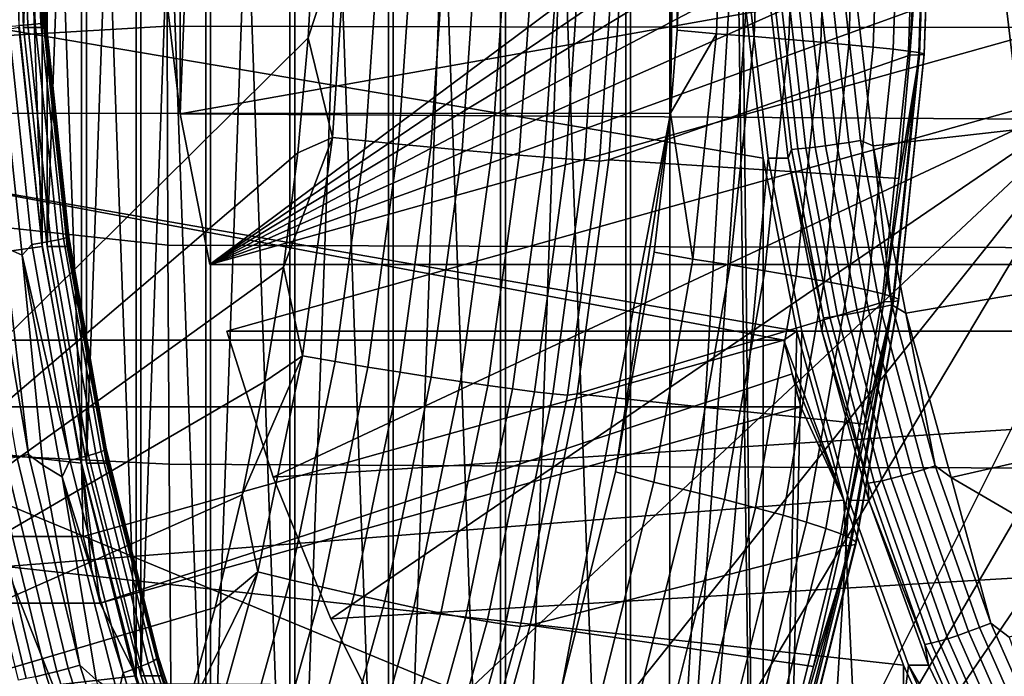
# Model space of a CAD drawing. Header units: metres. Extents: x -25 to 132, y -25 to 25.
# Tile 228 of 256: x 109.68 to 112.54, y -2.52 to -0.62. Entities that reach past the tile are written whole.
import ezdxf

# ---------------------------------------------------------------- set-up
doc = ezdxf.new("R2010")
doc.units = ezdxf.units.M
doc.layers.add('solid_12_061_071_XXX', color=7, linetype='CONTINUOUS')

msp = doc.modelspace()

# ---------------------------------------------------------------- linework, layer by layer
at = {"layer": 'solid_12_061_071_XXX'}
for points in [[(111.776085, 0, 75.59687), (111.456055, -5.330844, 75.499031), (111.456055, 5.330844, 75.499031), (111.854912, 5.815495, 75.620972)], [(111.078896, 4.816365, 75.43396), (111.442009, -5.330844, 75.544975), (111.442009, 5.330844, 75.544975)], [(111.092949, -4.816365, 75.388016), (111.092949, 4.816365, 75.388016), (111.456055, 5.330844, 75.499031)], [(111.456055, -5.330844, 75.499031), (111.092949, -4.816365, 75.388016), (111.456055, 5.330844, 75.499031)], [(111.762039, 0, 75.642815), (111.442009, 5.330844, 75.544975), (111.442009, -5.330844, 75.544975), (111.840858, -5.815495, 75.666916)], [(110.753601, 4.275, 75.334503), (111.078896, -4.816365, 75.43396), (111.078896, 4.816365, 75.43396)], [(110.767647, -4.275, 75.288559), (110.767647, 4.275, 75.288559), (111.092949, 4.816365, 75.388016)], [(111.092949, -4.816365, 75.388016), (110.767647, -4.275, 75.288559), (111.092949, 4.816365, 75.388016)], [(111.078896, 4.816365, 75.43396), (111.078896, -4.816365, 75.43396), (111.442009, -5.330844, 75.544975)], [(110.467896, 3.709728, 75.247162), (110.753601, -4.275, 75.334503), (110.753601, 4.275, 75.334503)], [(110.481949, -3.709728, 75.20121), (110.481949, 3.709728, 75.20121), (110.767647, 4.275, 75.288559)], [(110.767647, -4.275, 75.288559), (110.481949, -3.709728, 75.20121), (110.767647, 4.275, 75.288559)], [(110.753601, 4.275, 75.334503), (110.753601, -4.275, 75.334503), (111.078896, -4.816365, 75.43396)], [(110.223373, 3.123656, 75.172401), (110.467896, -3.709728, 75.247162), (110.467896, 3.709728, 75.247162)], [(110.237419, -3.123656, 75.126457), (110.237419, 3.123656, 75.126457), (110.481949, 3.709728, 75.20121)], [(110.481949, -3.709728, 75.20121), (110.237419, -3.123656, 75.126457), (110.481949, 3.709728, 75.20121)], [(110.467896, 3.709728, 75.247162), (110.467896, -3.709728, 75.247162), (110.753601, -4.275, 75.334503)], [(110.021416, 2.520133, 75.110657), (110.223373, -3.123656, 75.172401), (110.223373, 3.123656, 75.172401)], [(110.035461, -2.520133, 75.064713), (110.035461, 2.520133, 75.064713), (110.237419, 3.123656, 75.126457)], [(110.237419, -3.123656, 75.126457), (110.035461, -2.520133, 75.064713), (110.237419, 3.123656, 75.126457)], [(110.223373, 3.123656, 75.172401), (110.223373, -3.123656, 75.172401), (110.467896, -3.709728, 75.247162)], [(109.863174, 1.902578, 75.062279), (110.021416, -2.520133, 75.110657), (110.021416, 2.520133, 75.110657)], [(109.87722, -1.902578, 75.016335), (109.87722, 1.902578, 75.016335), (110.035461, 2.520133, 75.064713)], [(110.035461, -2.520133, 75.064713), (109.87722, -1.902578, 75.016335), (110.035461, 2.520133, 75.064713)], [(110.021416, 2.520133, 75.110657), (110.021416, -2.520133, 75.110657), (110.223373, -3.123656, 75.172401)], [(109.749496, 1.274321, 75.027519), (109.863174, -1.902578, 75.062279), (109.863174, 1.902578, 75.062279)], [(109.763542, -1.274321, 74.981575), (109.763542, 1.274321, 74.981575), (109.87722, 1.902578, 75.016335)], [(109.87722, -1.902578, 75.016335), (109.763542, -1.274321, 74.981575), (109.87722, 1.902578, 75.016335)], [(109.863174, 1.902578, 75.062279), (109.863174, -1.902578, 75.062279), (110.021416, -2.520133, 75.110657)], [(112.822487, 0.601739, 84.890625), (110.235199, -1.326677, 84.099609), (110.149117, -0.889367, 84.073296), (110.235199, 1.326677, 84.099609)], [(110.235199, 1.326677, 84.099609), (110.149117, -0.889367, 84.073296), (110.149117, 0.889367, 84.073296)], [(109.68103, 0.638918, 75.006592), (109.749496, -1.274321, 75.027519), (109.749496, 1.274321, 75.027519)], [(109.695076, -0.638918, 74.960648), (109.695076, 0.638918, 74.960648), (109.763542, 1.274321, 74.981575)], [(109.763542, -1.274321, 74.981575), (109.695076, -0.638918, 74.960648), (109.763542, 1.274321, 74.981575)], [(109.749496, 1.274321, 75.027519), (109.749496, -1.274321, 75.027519), (109.863174, -1.902578, 75.062279)], [(111.571411, -0.887583, 157.627411), (106.906822, -0.888444, 156.270691), (106.905632, 0.900957, 156.270401), (111.570206, 0.900092, 157.627075)], [(110.149117, 0.889367, 84.073296), (110.149117, -0.889367, 84.073296), (110.097229, -0.446145, 84.057426)], [(111.571411, -0.887583, 157.627411), (111.570206, 0.900092, 157.627075), (111.591324, 0.646867, 157.632889)], [(109.695076, -0.638918, 74.960648), (109.672218, 0, 74.953651), (109.695076, 0.638918, 74.960648)], [(109.68103, 0.638918, 75.006592), (109.68103, -0.638918, 75.006592), (109.749496, -1.274321, 75.027519)], [(111.591324, -0.646867, 157.632889), (111.571411, -0.887583, 157.627411), (111.591324, 0.646867, 157.632889)], [(111.728439, -0.000002, 157.680161), (111.613831, 0, 157.639069), (111.591324, -0.646867, 157.632889), (111.591324, 0.646867, 157.632889)], [(112.786476, 0.40305, 84.879616), (110.235199, -1.326677, 84.099609), (112.822487, 0.601739, 84.890625)], [(112.764786, 0.202098, 84.872986), (110.235199, -1.326677, 84.099609), (112.786476, 0.40305, 84.879616)], [(112.757545, 0, 84.870773), (110.235199, -1.326677, 84.099609), (112.764786, 0.202098, 84.872986)], [(110.111748, -0.635208, 98.891495), (110.111069, 0, 98.893654), (106.317047, 0, 97.927864), (106.317726, -0.858477, 97.923546)], [(110.520844, -0.668973, 162.158981), (110.538879, -0.33444, 162.162872), (108.256371, 0, 161.592361), (108.254967, -2.913756, 161.597839)], [(111.569649, -0.637998, 99.2565), (111.569618, 0, 99.258781), (110.111069, 0, 98.893654), (110.111748, -0.635208, 98.891495)], [(113.031906, -0.63944, 99.610306), (113.032669, 0, 99.612732), (111.569618, 0, 99.258781), (111.569649, -0.637998, 99.2565)], [(109.685745, 0, 74.567574), (109.707817, -0.631405, 74.574318), (109.681969, -0.633713, 74.550987), (109.659821, 0, 74.544212)], [(109.672218, 0, 74.953651), (109.695076, -0.638918, 74.960648), (109.753555, -0.638942, 74.769386), (109.73069, 0, 74.76239)], [(109.707222, 0, 74.595078), (109.729218, -0.629319, 74.601807), (109.707817, -0.631405, 74.574318), (109.685745, 0, 74.567574)], [(109.723587, 0, 74.6259), (109.745514, -0.627519, 74.632607), (109.729218, -0.629319, 74.601807), (109.707222, 0, 74.595078)], [(109.734344, 0, 74.659096), (109.756226, -0.626059, 74.665787), (109.745514, -0.627519, 74.632607), (109.723587, 0, 74.6259)], [(109.73069, 0, 74.76239), (109.753555, -0.638942, 74.769386), (109.759727, -0.624329, 74.735207), (109.737907, 0, 74.728539)], [(109.739166, 0, 74.693665), (109.761009, -0.624985, 74.70034), (109.756226, -0.626059, 74.665787), (109.734344, 0, 74.659096)], [(109.737907, 0, 74.728539), (109.759727, -0.624329, 74.735207), (109.761009, -0.624985, 74.70034), (109.739166, 0, 74.693665)], [(112.574898, 0, 75.891335), (110.097229, -0.446145, 84.057426), (110.149117, -0.889367, 84.073296), (112.592865, -0.454165, 75.896828)], [(112.764786, -0.202098, 84.872986), (110.235199, -1.326677, 84.099609), (112.757545, 0, 84.870773)], [(111.795776, -0.510942, 75.60289), (111.456055, -5.330844, 75.499031), (111.776085, 0, 75.59687)], [(111.728439, -0.000002, 157.680161), (111.705536, -0.657203, 157.673859), (111.591324, -0.646867, 157.632889), (111.613831, 0, 157.639069)], [(111.837379, -0.000002, 157.73497), (111.814186, -0.665808, 157.728577), (111.705536, -0.657203, 157.673859), (111.728439, -0.000002, 157.680161)], [(111.781731, -0.510942, 75.648834), (111.762039, 0, 75.642815), (111.840858, -5.815495, 75.666916)], [(111.938843, -0.000002, 157.802628), (111.915367, -0.674139, 157.796143), (111.814186, -0.665808, 157.728577), (111.837379, -0.000002, 157.73497)], [(112.031319, -0.000002, 157.882141), (112.007568, -0.682073, 157.87558), (111.915367, -0.674139, 157.796143), (111.938843, -0.000002, 157.802628)], [(112.113419, -0.000002, 157.972321), (112.089424, -0.68949, 157.965683), (112.007568, -0.682073, 157.87558), (112.031319, -0.000002, 157.882141)], [(112.183937, -0.000002, 158.071823), (112.159714, -0.696281, 158.065109), (112.089424, -0.68949, 157.965683), (112.113419, -0.000002, 157.972321)], [(112.241821, -0.000002, 158.179169), (112.217392, -0.702345, 158.172394), (112.159714, -0.696281, 158.065109), (112.183937, -0.000002, 158.071823)], [(112.286201, -0.000002, 158.29277), (112.261597, -0.707592, 158.285934), (112.217392, -0.702345, 158.172394), (112.241821, -0.000002, 158.179169)], [(112.316429, -0.000002, 158.410919), (112.291679, -0.711943, 158.404037), (112.261597, -0.707592, 158.285934), (112.286201, -0.000002, 158.29277)], [(112.318756, -0.000002, 158.774963), (112.284225, -0.359829, 158.89035), (112.265511, -0.719178, 158.885147)], [(112.318756, -0.000002, 158.774963), (112.265511, -0.719178, 158.885147), (112.293785, -0.71905, 158.768021)], [(112.332047, -0.000002, 158.53186), (112.30719, -0.715335, 158.524963), (112.291679, -0.711943, 158.404037), (112.316429, -0.000002, 158.410919)], [(112.318756, -0.000002, 158.774963), (112.293785, -0.71905, 158.768021), (112.307899, -0.717715, 158.646881), (112.332825, -0.000002, 158.653824)], [(112.332825, -0.000002, 158.653824), (112.307899, -0.717715, 158.646881), (112.30719, -0.715335, 158.524963), (112.332047, -0.000002, 158.53186)], [(112.786476, -0.40305, 84.879616), (110.235199, -1.326677, 84.099609), (112.764786, -0.202098, 84.872986)], [(110.6343, -0.319862, 162.180328), (110.538879, -0.33444, 162.162872), (110.520844, -0.668973, 162.158981)], [(110.590858, -0.958172, 162.171005), (110.6343, -0.319862, 162.180328), (110.520844, -0.668973, 162.158981)], [(110.686752, -0.968002, 162.175949), (110.730644, -0.323145, 162.185318), (110.6343, -0.319862, 162.180328), (110.590858, -0.958172, 162.171005)], [(110.782516, -0.977548, 162.168488), (110.826836, -0.326332, 162.177887), (110.730644, -0.323145, 162.185318), (110.686752, -0.968002, 162.175949)], [(110.876564, -0.986651, 162.148727), (110.921272, -0.329372, 162.158157), (110.826836, -0.326332, 162.177887), (110.782516, -0.977548, 162.168488)], [(110.967323, -0.99516, 162.116989), (111.012405, -0.332214, 162.12645), (110.921272, -0.329372, 162.158157), (110.876564, -0.986651, 162.148727)], [(111.053307, -1.002934, 162.073807), (111.098709, -0.33481, 162.083313), (111.012405, -0.332214, 162.12645), (110.967323, -0.99516, 162.116989)], [(111.133087, -1.009844, 162.019897), (111.178772, -0.337118, 162.029419), (111.098709, -0.33481, 162.083313), (111.053307, -1.002934, 162.073807)], [(111.20533, -1.015777, 161.956161), (111.251251, -0.3391, 161.965698), (111.178772, -0.337118, 162.029419), (111.133087, -1.009844, 162.019897)], [(111.26886, -1.020633, 161.883652), (111.314949, -0.340722, 161.893204), (111.251251, -0.3391, 161.965698), (111.20533, -1.015777, 161.956161)], [(111.322601, -1.024332, 161.803558), (111.36882, -0.341959, 161.81311), (111.314949, -0.340722, 161.893204), (111.26886, -1.020633, 161.883652)], [(111.365685, -1.026813, 161.717209), (111.411964, -0.342788, 161.726761), (111.36882, -0.341959, 161.81311), (111.322601, -1.024332, 161.803558)], [(111.365685, -1.026813, 161.717209), (111.392395, -1.023472, 161.644791), (111.438141, -0.340486, 161.654953), (111.411964, -0.342788, 161.726761)], [(111.438141, -0.340486, 161.654953), (111.392395, -1.023472, 161.644791), (112.265511, -0.719178, 158.885147), (112.284225, -0.359829, 158.89035)], [(112.822487, -0.601739, 84.890625), (110.235199, -1.326677, 84.099609), (112.786476, -0.40305, 84.879616)], [(112.646637, -0.905279, 75.913269), (112.592865, -0.454165, 75.896828), (110.149117, -0.889367, 84.073296)], [(112.588364, -0.934305, 75.426933), (112.533012, -0.467608, 75.410011), (112.564522, -0.455865, 75.422821), (112.617111, -0.908773, 75.438904)], [(112.088776, -0.972742, 75.286728), (112.033897, -0.487875, 75.269951), (112.068672, -0.485229, 75.271179), (112.123253, -0.967467, 75.287865)], [(112.068672, -0.485229, 75.271179), (112.103119, -0.491579, 75.27858), (112.159813, -0.982331, 75.295914), (112.123253, -0.967467, 75.287865)], [(112.159813, -0.982331, 75.295914), (112.103119, -0.491579, 75.27858), (112.533012, -0.467608, 75.410011), (112.588364, -0.934305, 75.426933)], [(109.292992, -0.586526, 83.811554), (111.781731, -0.510942, 75.648834), (111.840683, -1.018625, 75.666862)], [(111.795776, -0.510942, 75.60289), (111.854729, -1.018625, 75.620918), (111.456055, -5.330844, 75.499031)], [(111.781731, -0.510942, 75.648834), (111.840858, -5.815495, 75.666916), (111.840683, -1.018625, 75.666862)], [(111.854729, -1.018625, 75.620918), (111.795776, -0.510942, 75.60289), (111.854248, -0.510963, 75.411629), (111.9132, -1.018612, 75.429649)], [(111.9132, -1.018612, 75.429649), (111.854248, -0.510963, 75.411629), (111.866333, -0.497977, 75.379005), (111.922348, -0.992884, 75.396133)], [(111.922348, -0.992884, 75.396133), (111.866333, -0.497977, 75.379005), (111.884796, -0.497268, 75.349403), (111.940735, -0.99147, 75.366508)], [(111.940735, -0.99147, 75.366508), (111.884796, -0.497268, 75.349403), (111.908112, -0.49611, 75.323463), (111.963921, -0.989162, 75.34053)], [(111.963921, -0.989162, 75.34053), (111.908112, -0.49611, 75.323463), (111.935562, -0.494539, 75.301979), (111.991196, -0.986029, 75.318985)], [(111.991196, -0.986029, 75.318985), (111.935562, -0.494539, 75.301979), (111.966309, -0.492602, 75.285591), (112.021721, -0.982166, 75.302528)], [(112.021721, -0.982166, 75.302528), (111.966309, -0.492602, 75.285591), (111.999428, -0.490357, 75.274803), (112.054588, -0.977692, 75.291672)], [(112.054588, -0.977692, 75.291672), (111.999428, -0.490357, 75.274803), (112.033897, -0.487875, 75.269951), (112.088776, -0.972742, 75.286728)], [(109.292992, -0.586526, 83.811554), (111.840683, -1.018625, 75.666862), (111.938499, -1.519669, 75.69677), (109.353836, -1.069797, 83.830147)], [(109.745514, -0.627519, 74.632607), (109.811195, -1.25169, 74.652687), (109.795082, -1.25528, 74.621941), (109.729218, -0.629319, 74.601807)], [(109.756226, -0.626059, 74.665787), (109.821747, -1.248779, 74.685822), (109.811195, -1.25169, 74.652687), (109.745514, -0.627519, 74.632607)], [(109.753555, -0.638942, 74.769386), (109.825073, -1.245326, 74.75518), (109.759727, -0.624329, 74.735207)], [(109.761009, -0.624985, 74.70034), (109.826424, -1.246636, 74.720337), (109.821747, -1.248779, 74.685822), (109.756226, -0.626059, 74.665787)], [(109.759727, -0.624329, 74.735207), (109.825073, -1.245326, 74.75518), (109.826424, -1.246636, 74.720337), (109.761009, -0.624985, 74.70034)], [(112.822487, -0.601739, 84.890625), (115.273064, -0.601739, 76.875145), (112.685776, -1.326677, 76.084129), (110.235199, -1.326677, 84.099609)], [(106.317726, -0.858477, 97.923546), (110.113792, -1.270617, 98.885017), (110.111748, -0.635208, 98.891495)], [(109.68103, -0.638918, 75.006592), (107.233109, -1.11594, 83.181778), (107.311073, -1.618924, 83.20562), (109.749496, -1.274321, 75.027519)], [(109.652458, -0.636174, 74.532516), (109.719048, -1.268954, 74.552872), (109.690712, -1.299564, 74.541031), (109.621048, -0.650288, 74.519737)], [(109.621048, -0.650288, 74.519737), (109.690712, -1.299564, 74.541031), (109.63913, -1.276702, 74.525261)], [(109.681969, -0.633713, 74.550987), (109.748291, -1.264046, 74.571259), (109.719048, -1.268954, 74.552872), (109.652458, -0.636174, 74.532516)], [(109.707817, -0.631405, 74.574318), (109.773895, -1.259441, 74.594521), (109.748291, -1.264046, 74.571259), (109.681969, -0.633713, 74.550987)], [(109.695076, -0.638918, 74.960648), (109.763542, -1.274321, 74.981575), (109.822014, -1.274311, 74.790314), (109.753555, -0.638942, 74.769386)], [(109.729218, -0.629319, 74.601807), (109.795082, -1.25528, 74.621941), (109.773895, -1.259441, 74.594521), (109.707817, -0.631405, 74.574318)], [(109.753555, -0.638942, 74.769386), (109.822014, -1.274311, 74.790314), (109.825073, -1.245326, 74.75518)], [(111.569527, -1.275974, 99.24958), (111.569649, -0.637998, 99.2565), (110.111748, -0.635208, 98.891495), (110.113792, -1.270617, 98.885017)], [(113.031906, -0.63944, 99.610306), (111.569649, -0.637998, 99.2565), (111.569527, -1.275974, 99.24958), (113.029633, -1.27886, 99.60305)], [(111.705536, -0.657203, 157.673859), (111.571411, -0.887583, 157.627411), (111.591324, -0.646867, 157.632889)], [(110.490784, -1.002571, 162.152512), (110.520844, -0.668973, 162.158981), (108.254967, -2.913756, 161.597839)], [(110.590858, -0.958172, 162.171005), (110.520844, -0.668973, 162.158981), (110.490784, -1.002571, 162.152512)], [(111.705536, -0.657203, 157.673859), (111.63694, -1.311034, 157.654984), (111.571411, -0.887583, 157.627411)], [(111.814186, -0.665808, 157.728577), (111.744713, -1.328198, 157.709442), (111.63694, -1.311034, 157.654984), (111.705536, -0.657203, 157.673859)], [(111.915367, -0.674139, 157.796143), (111.845039, -1.344814, 157.776764), (111.744713, -1.328198, 157.709442), (111.814186, -0.665808, 157.728577)], [(112.007568, -0.682073, 157.87558), (111.936432, -1.360636, 157.855942), (111.845039, -1.344814, 157.776764), (111.915367, -0.674139, 157.796143)], [(112.089424, -0.68949, 157.965683), (112.01754, -1.375428, 157.945816), (111.936432, -1.360636, 157.855942), (112.007568, -0.682073, 157.87558)], [(112.159714, -0.696281, 158.065109), (112.087143, -1.388971, 158.045029), (112.01754, -1.375428, 157.945816), (112.089424, -0.68949, 157.965683)], [(112.217392, -0.702345, 158.172394), (112.144211, -1.401062, 158.15213), (112.087143, -1.388971, 158.045029), (112.159714, -0.696281, 158.065109)], [(112.261597, -0.707592, 158.285934), (112.187904, -1.411522, 158.265503), (112.144211, -1.401062, 158.15213), (112.217392, -0.702345, 158.172394)], [(112.291679, -0.711943, 158.404037), (112.21756, -1.420195, 158.383484), (112.187904, -1.411522, 158.265503), (112.261597, -0.707592, 158.285934)], [(112.30719, -0.715335, 158.524963), (112.23275, -1.426952, 158.504303), (112.21756, -1.420195, 158.383484), (112.291679, -0.711943, 158.404037)], [(111.392395, -1.023472, 161.644791), (112.234344, -1.077591, 158.876495), (112.265511, -0.719178, 158.885147)], [(112.293785, -0.71905, 158.768021), (112.234344, -1.077591, 158.876495), (112.190765, -1.434604, 158.864395)], [(112.293785, -0.71905, 158.768021), (112.190765, -1.434604, 158.864395), (112.219017, -1.434348, 158.747253)], [(112.293785, -0.71905, 158.768021), (112.219017, -1.434348, 158.747253), (112.233238, -1.431694, 158.62616), (112.307899, -0.717715, 158.646881)], [(112.307899, -0.717715, 158.646881), (112.233238, -1.431694, 158.62616), (112.23275, -1.426952, 158.504303), (112.30719, -0.715335, 158.524963)], [(112.293785, -0.71905, 158.768021), (112.265511, -0.719178, 158.885147), (112.234344, -1.077591, 158.876495)], [(112.871986, -0.794925, 84.905762), (110.419258, -1.943613, 84.155884), (110.284706, -1.519862, 84.114746)], [(115.322563, -0.794925, 76.890282), (112.871986, -0.794925, 84.905762), (110.284706, -1.519862, 84.114746), (112.735283, -1.519862, 76.099266)], [(112.871986, -0.794925, 84.905762), (110.586266, -2.354609, 84.20694), (110.419258, -1.943613, 84.155884)], [(112.871986, -0.794925, 84.905762), (110.784576, -2.750035, 84.26757), (110.586266, -2.354609, 84.20694)], [(112.871986, -0.794925, 84.905762), (111.012901, -3.127321, 84.337379), (110.784576, -2.750035, 84.26757)], [(112.871986, -0.794925, 84.905762), (111.26976, -3.484027, 84.415909), (111.012901, -3.127321, 84.337379)], [(112.950195, -1.023362, 84.929672), (111.553413, -3.817734, 84.502632), (111.26976, -3.484027, 84.415909), (112.871986, -0.794925, 84.905762)], [(106.317726, -0.858477, 97.923546), (106.319756, -1.716641, 97.910591), (110.117203, -1.906192, 98.874222), (110.113792, -1.270617, 98.885017)], [(111.220642, -2.675039, 157.531693), (106.590088, -2.677933, 156.194489), (106.906822, -0.888444, 156.270691)], [(111.255539, -2.556159, 157.541168), (111.220642, -2.675039, 157.531693), (106.906822, -0.888444, 156.270691), (111.571411, -0.887583, 157.627411)], [(110.149117, -0.889367, 84.073296), (110.235199, -1.326677, 84.099609), (112.685776, -1.326677, 76.084129), (112.646637, -0.905279, 75.913269)], [(111.411827, -1.92805, 157.58371), (111.255539, -2.556159, 157.541168), (111.571411, -0.887583, 157.627411)], [(111.411827, -1.92805, 157.58371), (111.571411, -0.887583, 157.627411), (111.523903, -1.29056, 157.61438)], [(111.63694, -1.311034, 157.654984), (111.523903, -1.29056, 157.61438), (111.571411, -0.887583, 157.627411)], [(112.254303, -1.467988, 75.324799), (112.159813, -0.982331, 75.295914), (112.588364, -0.934305, 75.426933), (112.680595, -1.395796, 75.455132)], [(110.590858, -0.958172, 162.171005), (110.490784, -1.002571, 162.152512), (110.44873, -1.334972, 162.143402)], [(110.504128, -1.591964, 162.152328), (110.590858, -0.958172, 162.171005), (110.44873, -1.334972, 162.143402)], [(110.599144, -1.60829, 162.157181), (110.686752, -0.968002, 162.175949), (110.590858, -0.958172, 162.171005), (110.504128, -1.591964, 162.152328)], [(110.694061, -1.624142, 162.149628), (110.782516, -0.977548, 162.168488), (110.686752, -0.968002, 162.175949), (110.599144, -1.60829, 162.157181)], [(112.179863, -1.451612, 75.314583), (112.088776, -0.972742, 75.286728), (112.123253, -0.967467, 75.287865), (112.213852, -1.44374, 75.315567)], [(112.213852, -1.44374, 75.315567), (112.123253, -0.967467, 75.287865), (112.159813, -0.982331, 75.295914)], [(110.787308, -1.639256, 162.129791), (110.876564, -0.986651, 162.148727), (110.782516, -0.977548, 162.168488), (110.694061, -1.624142, 162.149628)], [(110.87735, -1.653383, 162.097992), (110.967323, -0.99516, 162.116989), (110.876564, -0.986651, 162.148727), (110.787308, -1.639256, 162.129791)], [(110.962685, -1.666287, 162.054749), (111.053307, -1.002934, 162.073807), (110.967323, -0.99516, 162.116989), (110.87735, -1.653383, 162.097992)], [(111.9132, -1.018612, 75.429649), (111.922348, -0.992884, 75.396133), (112.015327, -1.481669, 75.424561)], [(112.015327, -1.481669, 75.424561), (111.922348, -0.992884, 75.396133), (111.940735, -0.99147, 75.366508), (112.033585, -1.47956, 75.394897)], [(112.033585, -1.47956, 75.394897), (111.940735, -0.99147, 75.366508), (111.963921, -0.989162, 75.34053), (112.056549, -1.476115, 75.368851)], [(112.056549, -1.476115, 75.368851), (111.963921, -0.989162, 75.34053), (111.991196, -0.986029, 75.318985), (112.083527, -1.471439, 75.347214)], [(112.083527, -1.471439, 75.347214), (111.991196, -0.986029, 75.318985), (112.021721, -0.982166, 75.302528), (112.113701, -1.465675, 75.33065)], [(112.113701, -1.465675, 75.33065), (112.021721, -0.982166, 75.302528), (112.054588, -0.977692, 75.291672), (112.146141, -1.458998, 75.319656)], [(112.146141, -1.458998, 75.319656), (112.054588, -0.977692, 75.291672), (112.088776, -0.972742, 75.286728), (112.179863, -1.451612, 75.314583)], [(112.213852, -1.44374, 75.315567), (112.159813, -0.982331, 75.295914), (112.254303, -1.467988, 75.324799)], [(110.44873, -1.334972, 162.143402), (110.490784, -1.002571, 162.152512), (108.254967, -2.913756, 161.597839)], [(111.041901, -1.677756, 162.000793), (111.133087, -1.009844, 162.019897), (111.053307, -1.002934, 162.073807), (110.962685, -1.666287, 162.054749)], [(111.113686, -1.6876, 161.937027), (111.20533, -1.015777, 161.956161), (111.133087, -1.009844, 162.019897), (111.041901, -1.677756, 162.000793)], [(111.176849, -1.695654, 161.864487), (111.26886, -1.020633, 161.883652), (111.20533, -1.015777, 161.956161), (111.113686, -1.6876, 161.937027)], [(111.230354, -1.701787, 161.784378), (111.322601, -1.024332, 161.803558), (111.26886, -1.020633, 161.883652), (111.176849, -1.695654, 161.864487)], [(111.273308, -1.705896, 161.698029), (111.365685, -1.026813, 161.717209), (111.322601, -1.024332, 161.803558), (111.230354, -1.701787, 161.784378)], [(111.273308, -1.705896, 161.698029), (111.300934, -1.702188, 161.624405), (111.392395, -1.023472, 161.644791), (111.365685, -1.026813, 161.717209)], [(111.392395, -1.023472, 161.644791), (111.300934, -1.702188, 161.624405), (112.190765, -1.434604, 158.864395), (112.234344, -1.077591, 158.876495)], [(111.952545, -1.519669, 75.650818), (111.854912, -5.815495, 75.620972), (111.456055, -5.330844, 75.499031), (111.854729, -1.018625, 75.620918)], [(113.047714, -1.243557, 84.95948), (111.553413, -3.817734, 84.502632), (112.950195, -1.023362, 84.929672)], [(111.840683, -1.018625, 75.666862), (111.840858, -5.815495, 75.666916), (111.938499, -1.519669, 75.69677)], [(111.952545, -1.519669, 75.650818), (111.854729, -1.018625, 75.620918), (111.9132, -1.018612, 75.429649), (112.011017, -1.519655, 75.459557)], [(112.011017, -1.519655, 75.459557), (111.9132, -1.018612, 75.429649), (112.015327, -1.481669, 75.424561)], [(111.900505, -1.546705, 75.844048), (109.353836, -1.069797, 83.830147), (111.938499, -1.519669, 75.69677)], [(111.900505, -1.546705, 75.844048), (109.449928, -1.546705, 83.859528), (109.353836, -1.069797, 83.830147)], [(109.795082, -1.25528, 74.621941), (109.904465, -1.874544, 74.65538), (109.883644, -1.880758, 74.628075), (109.773895, -1.259441, 74.594521)], [(109.811195, -1.25169, 74.652687), (109.920265, -1.869182, 74.686035), (109.904465, -1.874544, 74.65538), (109.795082, -1.25528, 74.621941)], [(109.821747, -1.248779, 74.685822), (109.930565, -1.864835, 74.719093), (109.920265, -1.869182, 74.686035), (109.811195, -1.25169, 74.652687)], [(109.826424, -1.246636, 74.720337), (109.935051, -1.861635, 74.753548), (109.930565, -1.864835, 74.719093), (109.821747, -1.248779, 74.685822)], [(109.822014, -1.274311, 74.790314), (109.933594, -1.859679, 74.788361), (109.825073, -1.245326, 74.75518)], [(109.825073, -1.245326, 74.75518), (109.933594, -1.859679, 74.788361), (109.935051, -1.861635, 74.753548), (109.826424, -1.246636, 74.720337)], [(113.16375, -1.453714, 84.994957), (111.553413, -3.817734, 84.502632), (113.047714, -1.243557, 84.95948)], [(109.863174, -1.902578, 75.062279), (109.749496, -1.274321, 75.027519), (107.311073, -1.618924, 83.20562)], [(109.602226, -1.257279, 74.517113), (109.709305, -1.877906, 74.54985), (109.675163, -1.885073, 74.54882), (109.56768, -1.262077, 74.515953)], [(109.602226, -1.257279, 74.517113), (109.63913, -1.276702, 74.525261), (109.709305, -1.877906, 74.54985)], [(109.709305, -1.877906, 74.54985), (109.63913, -1.276702, 74.525261), (109.690712, -1.299564, 74.541031), (109.750534, -1.909185, 74.559319)], [(109.719048, -1.268954, 74.552872), (109.82962, -1.894963, 74.586678), (109.690712, -1.299564, 74.541031)], [(109.748291, -1.264046, 74.571259), (109.858444, -1.887634, 74.604935), (109.82962, -1.894963, 74.586678), (109.719048, -1.268954, 74.552872)], [(109.773895, -1.259441, 74.594521), (109.883644, -1.880758, 74.628075), (109.858444, -1.887634, 74.604935), (109.748291, -1.264046, 74.571259)], [(109.763542, -1.274321, 74.981575), (109.87722, -1.902578, 75.016335), (109.935692, -1.902554, 74.825066), (109.822014, -1.274311, 74.790314)], [(109.822014, -1.274311, 74.790314), (109.935692, -1.902554, 74.825066), (109.933594, -1.859679, 74.788361)], [(111.569366, -1.913855, 99.238075), (111.569527, -1.275974, 99.24958), (110.113792, -1.270617, 98.885017), (110.117203, -1.906192, 98.874222)], [(113.029633, -1.27886, 99.60305), (111.569527, -1.275974, 99.24958), (111.569366, -1.913855, 99.238075), (113.025925, -1.918149, 99.590981)], [(109.690712, -1.299564, 74.541031), (109.806801, -1.942935, 74.576523), (109.750534, -1.909185, 74.559319)], [(109.82962, -1.894963, 74.586678), (109.806801, -1.942935, 74.576523), (109.690712, -1.299564, 74.541031)], [(111.522964, -1.958133, 157.623749), (111.411827, -1.92805, 157.58371), (111.523903, -1.29056, 157.61438), (111.63694, -1.311034, 157.654984)], [(111.744713, -1.328198, 157.709442), (111.629265, -1.983763, 157.67775), (111.522964, -1.958133, 157.623749), (111.63694, -1.311034, 157.654984)], [(110.39473, -1.665882, 162.131653), (110.44873, -1.334972, 162.143402), (108.254967, -2.913756, 161.597839)], [(110.504128, -1.591964, 162.152328), (110.44873, -1.334972, 162.143402), (110.39473, -1.665882, 162.131653)], [(111.845039, -1.344814, 157.776764), (111.72818, -2.008574, 157.744644), (111.629265, -1.983763, 157.67775), (111.744713, -1.328198, 157.709442)], [(111.936432, -1.360636, 157.855942), (111.818237, -2.032197, 157.82341), (111.72818, -2.008574, 157.744644), (111.845039, -1.344814, 157.776764)], [(112.01754, -1.375428, 157.945816), (111.898094, -2.054279, 157.912903), (111.818237, -2.032197, 157.82341), (111.936432, -1.360636, 157.855942)], [(112.087143, -1.388971, 158.045029), (111.966568, -2.074493, 158.01178), (111.898094, -2.054279, 157.912903), (112.01754, -1.375428, 157.945816)], [(112.144211, -1.401062, 158.15213), (112.022636, -2.092538, 158.118561), (111.966568, -2.074493, 158.01178), (112.087143, -1.388971, 158.045029)], [(112.385948, -1.944302, 75.365051), (112.254303, -1.467988, 75.324799), (112.680595, -1.395796, 75.455132), (112.809006, -1.847828, 75.494392)], [(112.187904, -1.411522, 158.265503), (112.065468, -2.108145, 158.231674), (112.022636, -2.092538, 158.118561), (112.144211, -1.401062, 158.15213)], [(112.21756, -1.420195, 158.383484), (112.094421, -2.121083, 158.349442), (112.065468, -2.108145, 158.231674), (112.187904, -1.411522, 158.265503)], [(112.23275, -1.426952, 158.504303), (112.109077, -2.131159, 158.470093), (112.094421, -2.121083, 158.349442), (112.21756, -1.420195, 158.383484)], [(112.233238, -1.431694, 158.62616), (112.1092, -2.138223, 158.591843), (112.109077, -2.131159, 158.470093), (112.23275, -1.426952, 158.504303)], [(111.300934, -1.702188, 161.624405), (112.134834, -1.789752, 158.848892), (112.190765, -1.434604, 158.864395)], [(113.297348, -1.652122, 85.035805), (111.553413, -3.817734, 84.502632), (113.16375, -1.453714, 84.994957)], [(112.219017, -1.434348, 158.747253), (112.134834, -1.789752, 158.848892), (112.066605, -2.142573, 158.830032)], [(112.219017, -1.434348, 158.747253), (112.066605, -2.142573, 158.830032), (112.094803, -2.14217, 158.712875)], [(112.219017, -1.434348, 158.747253), (112.094803, -2.14217, 158.712875), (112.1092, -2.138223, 158.591843), (112.233238, -1.431694, 158.62616)], [(112.219017, -1.434348, 158.747253), (112.190765, -1.434604, 158.864395), (112.134834, -1.789752, 158.848892)], [(112.273521, -1.931309, 75.358604), (112.146141, -1.458998, 75.319656), (112.179863, -1.451612, 75.314583), (112.306602, -1.921532, 75.353333)], [(112.306602, -1.921532, 75.353333), (112.179863, -1.451612, 75.314583), (112.213852, -1.44374, 75.315567), (112.339905, -1.911112, 75.354103)], [(112.339905, -1.911112, 75.354103), (112.213852, -1.44374, 75.315567), (112.254303, -1.467988, 75.324799)], [(112.011017, -1.519655, 75.459557), (112.015327, -1.481669, 75.424561), (112.144691, -1.961319, 75.464111)], [(112.144691, -1.961319, 75.464111), (112.015327, -1.481669, 75.424561), (112.033585, -1.47956, 75.394897), (112.162758, -1.958527, 75.434387)], [(112.162758, -1.958527, 75.434387), (112.033585, -1.47956, 75.394897), (112.056549, -1.476115, 75.368851), (112.185425, -1.953967, 75.408249)], [(112.185425, -1.953967, 75.408249), (112.056549, -1.476115, 75.368851), (112.083527, -1.471439, 75.347214), (112.211998, -1.947778, 75.38649)], [(112.211998, -1.947778, 75.38649), (112.083527, -1.471439, 75.347214), (112.113701, -1.465675, 75.33065), (112.241669, -1.940148, 75.369774)], [(112.241669, -1.940148, 75.369774), (112.113701, -1.465675, 75.33065), (112.146141, -1.458998, 75.319656), (112.273521, -1.931309, 75.358604)], [(112.339905, -1.911112, 75.354103), (112.254303, -1.467988, 75.324799), (112.385948, -1.944302, 75.365051)], [(112.859879, -1.785826, 75.978462), (112.735283, -1.519862, 76.099266), (110.284706, -1.519862, 84.114746), (110.419258, -1.943613, 84.155884)], [(112.074547, -2.010819, 75.738358), (111.938499, -1.519669, 75.69677), (111.840858, -5.815495, 75.666916), (112.273186, -6.267576, 75.799088)], [(111.952545, -1.519669, 75.650818), (112.088593, -2.010819, 75.692413), (111.854912, -5.815495, 75.620972)], [(111.900505, -1.546705, 75.844048), (111.938499, -1.519669, 75.69677), (112.074547, -2.010819, 75.738358)], [(112.088593, -2.010819, 75.692413), (111.952545, -1.519669, 75.650818), (112.011017, -1.519655, 75.459557), (112.147072, -2.010842, 75.50116)], [(112.147072, -2.010842, 75.50116), (112.011017, -1.519655, 75.459557), (112.144691, -1.961319, 75.464111)], [(109.449928, -1.546705, 83.859528), (111.900505, -1.546705, 75.844048), (109.868134, -2.116159, 75.222694), (107.417557, -2.116159, 83.238174)], [(111.92453, -1.643501, 75.851395), (109.917633, -2.309344, 75.237823), (109.868134, -2.116159, 75.222694), (111.900505, -1.546705, 75.844048)], [(111.92453, -1.643501, 75.851395), (111.900505, -1.546705, 75.844048), (112.074547, -2.010819, 75.738358)], [(110.504128, -1.591964, 162.152328), (110.39473, -1.665882, 162.131653), (110.32885, -1.994895, 162.117249)], [(110.374756, -2.218259, 162.124115), (110.504128, -1.591964, 162.152328), (110.32885, -1.994895, 162.117249)], [(110.468452, -2.240996, 162.128845), (110.599144, -1.60829, 162.157181), (110.504128, -1.591964, 162.152328), (110.374756, -2.218259, 162.124115)], [(107.311073, -1.618924, 83.20562), (107.417557, -2.116159, 83.238174), (109.868134, -2.116159, 75.222694), (109.863174, -1.902578, 75.062279)], [(110.562103, -2.263068, 162.121155), (110.694061, -1.624142, 162.149628), (110.599144, -1.60829, 162.157181), (110.468452, -2.240996, 162.128845)], [(110.654175, -2.28411, 162.101196), (110.787308, -1.639256, 162.129791), (110.694061, -1.624142, 162.149628), (110.562103, -2.263068, 162.121155)], [(111.950005, -1.73989, 75.859184), (109.917633, -2.309344, 75.237823), (111.92453, -1.643501, 75.851395)], [(110.743126, -2.303772, 162.069275), (110.87735, -1.653383, 162.097992), (110.787308, -1.639256, 162.129791), (110.654175, -2.28411, 162.101196)], [(110.827492, -2.321731, 162.025955), (110.962685, -1.666287, 162.054749), (110.87735, -1.653383, 162.097992), (110.743126, -2.303772, 162.069275)], [(113.447433, -1.837168, 85.081688), (111.553413, -3.817734, 84.502632), (113.297348, -1.652122, 85.035805)], [(111.950005, -1.73989, 75.859184), (111.92453, -1.643501, 75.851395), (112.074547, -2.010819, 75.738358)], [(110.32885, -1.994895, 162.117249), (110.39473, -1.665882, 162.131653), (108.254967, -2.913756, 161.597839)], [(110.905876, -2.337687, 161.971924), (111.041901, -1.677756, 162.000793), (110.962685, -1.666287, 162.054749), (110.827492, -2.321731, 162.025955)], [(110.976974, -2.351377, 161.908081), (111.113686, -1.6876, 161.937027), (111.041901, -1.677756, 162.000793), (110.905876, -2.337687, 161.971924)], [(111.039612, -2.362573, 161.835495), (111.176849, -1.695654, 161.864487), (111.113686, -1.6876, 161.937027), (110.976974, -2.351377, 161.908081)], [(111.092751, -2.371091, 161.755371), (111.230354, -1.701787, 161.784378), (111.176849, -1.695654, 161.864487), (111.039612, -2.362573, 161.835495)], [(111.135513, -2.376789, 161.669006), (111.273308, -1.705896, 161.698029), (111.230354, -1.701787, 161.784378), (111.092751, -2.371091, 161.755371)], [(111.135513, -2.376789, 161.669006), (111.164162, -2.37341, 161.593597), (111.300934, -1.702188, 161.624405), (111.273308, -1.705896, 161.698029)], [(111.300934, -1.702188, 161.624405), (111.164162, -2.37341, 161.593597), (112.066605, -2.142573, 158.830032), (112.134834, -1.789752, 158.848892)], [(106.319756, -1.716641, 97.910591), (106.323143, -2.574419, 97.889015), (110.121979, -2.541903, 98.8591), (110.117203, -1.906192, 98.874222)], [(111.950005, -1.73989, 75.859184), (109.499428, -1.73989, 83.874664), (107.467056, -2.309344, 83.253304), (109.917633, -2.309344, 75.237823)], [(109.644226, -2.203091, 83.91893), (109.499428, -1.73989, 83.874664), (111.950005, -1.73989, 75.859184), (112.074547, -2.010819, 75.738358)], [(112.859879, -1.785826, 75.978462), (110.419258, -1.943613, 84.155884), (110.586266, -2.354609, 84.20694), (113.017906, -2.209318, 76.026772)], [(113.447433, -1.837168, 85.081688), (115.89801, -1.837168, 77.066208), (114.00399, -3.817734, 76.487152), (111.553413, -3.817734, 84.502632)], [(112.385948, -1.944302, 75.365051), (112.809006, -1.847828, 75.494392), (112.972572, -2.286868, 75.544395)], [(109.709305, -1.877906, 74.54985), (109.858452, -2.488963, 74.595451), (109.824883, -2.498463, 74.594589), (109.675163, -1.885073, 74.54882)], [(109.709305, -1.877906, 74.54985), (109.750534, -1.909185, 74.559319), (109.858452, -2.488963, 74.595451)], [(109.883644, -1.880758, 74.628075), (110.036476, -2.49204, 74.674797), (110.011826, -2.501151, 74.651833), (109.858444, -1.887634, 74.604935)], [(109.904465, -1.874544, 74.65538), (110.056786, -2.483807, 74.70195), (110.036476, -2.49204, 74.674797), (109.883644, -1.880758, 74.628075)], [(109.920265, -1.869182, 74.686035), (110.072151, -2.476702, 74.732468), (110.056786, -2.483807, 74.70195), (109.904465, -1.874544, 74.65538)], [(109.930565, -1.864835, 74.719093), (110.0821, -2.470942, 74.765419), (110.072151, -2.476702, 74.732468), (109.920265, -1.869182, 74.686035)], [(109.935051, -1.861635, 74.753548), (110.086327, -2.466702, 74.799797), (110.0821, -2.470942, 74.765419), (109.930565, -1.864835, 74.719093)], [(109.933594, -1.859679, 74.788361), (110.084702, -2.46411, 74.834564), (110.086327, -2.466702, 74.799797), (109.935051, -1.861635, 74.753548)], [(109.935692, -1.902554, 74.825066), (110.084702, -2.46411, 74.834564), (109.933594, -1.859679, 74.788361)], [(109.551369, -1.907385, 74.602936), (109.702858, -2.528034, 74.649254), (109.680077, -2.532192, 74.675354), (109.528336, -1.910521, 74.62896)], [(109.578438, -1.903127, 74.581329), (109.729591, -2.522392, 74.627541), (109.702858, -2.528034, 74.649254), (109.551369, -1.907385, 74.602936)], [(109.608727, -1.897879, 74.564804), (109.75946, -2.515435, 74.610886), (109.729591, -2.522392, 74.627541), (109.578438, -1.903127, 74.581329)], [(109.641296, -1.891799, 74.553856), (109.79155, -2.507377, 74.599792), (109.75946, -2.515435, 74.610886), (109.608727, -1.897879, 74.564804)], [(109.675163, -1.885073, 74.54882), (109.824883, -2.498463, 74.594589), (109.79155, -2.507377, 74.599792), (109.641296, -1.891799, 74.553856)], [(109.858452, -2.488963, 74.595451), (109.750534, -1.909185, 74.559319), (109.806801, -1.942935, 74.576523), (109.905869, -2.531683, 74.606812)], [(109.82962, -1.894963, 74.586678), (109.983604, -2.510862, 74.633759), (109.806801, -1.942935, 74.576523)], [(109.858444, -1.887634, 74.604935), (110.011826, -2.501151, 74.651833), (109.983604, -2.510862, 74.633759), (109.82962, -1.894963, 74.586678)], [(109.863174, -1.902578, 75.062279), (109.892349, -2.212903, 75.230095), (109.917633, -2.309344, 75.237823)], [(110.021416, -2.520133, 75.110657), (109.863174, -1.902578, 75.062279), (109.917633, -2.309344, 75.237823)], [(109.863174, -1.902578, 75.062279), (109.868134, -2.116159, 75.222694), (109.892349, -2.212903, 75.230095)], [(109.87722, -1.902578, 75.016335), (110.035461, -2.520133, 75.064713), (110.093948, -2.520157, 74.873451), (109.935692, -1.902554, 74.825066)], [(109.935692, -1.902554, 74.825066), (110.093948, -2.520157, 74.873451), (110.084702, -2.46411, 74.834564)], [(111.569366, -1.913855, 99.238075), (110.117203, -1.906192, 98.874222), (110.121979, -2.541903, 98.8591), (111.569183, -2.551569, 99.221992)], [(112.468216, -2.379605, 75.40274), (112.306602, -1.921532, 75.353333), (112.339905, -1.911112, 75.354103), (112.500633, -2.366701, 75.403244)], [(112.500633, -2.366701, 75.403244), (112.339905, -1.911112, 75.354103), (112.385948, -1.944302, 75.365051)], [(111.364113, -2.595156, 157.580444), (111.255539, -2.556159, 157.541168), (111.411827, -1.92805, 157.58371), (111.522964, -1.958133, 157.623749)], [(113.025925, -1.918149, 99.590981), (111.569366, -1.913855, 99.238075), (111.569183, -2.551569, 99.221992), (113.020805, -2.557195, 99.57412)], [(112.375816, -2.412108, 75.436577), (112.211998, -1.947778, 75.38649), (112.241669, -1.940148, 75.369774), (112.404839, -2.402659, 75.419662)], [(112.404839, -2.402659, 75.419662), (112.241669, -1.940148, 75.369774), (112.273521, -1.931309, 75.358604), (112.435951, -2.391714, 75.408264)], [(112.435951, -2.391714, 75.408264), (112.273521, -1.931309, 75.358604), (112.306602, -1.921532, 75.353333), (112.468216, -2.379605, 75.40274)], [(109.806801, -1.942935, 74.576523), (109.968605, -2.575549, 74.625992), (109.905869, -2.531683, 74.606812)], [(109.983604, -2.510862, 74.633759), (109.968605, -2.575549, 74.625992), (109.806801, -1.942935, 74.576523)], [(111.629265, -1.983763, 157.67775), (111.468376, -2.629117, 157.63382), (111.364113, -2.595156, 157.580444), (111.522964, -1.958133, 157.623749)], [(112.309647, -2.428877, 75.514542), (112.144691, -1.961319, 75.464111), (112.162758, -1.958527, 75.434387), (112.327484, -2.42542, 75.484749)], [(112.147072, -2.010842, 75.50116), (112.144691, -1.961319, 75.464111), (112.309647, -2.428877, 75.514542)], [(112.327484, -2.42542, 75.484749), (112.162758, -1.958527, 75.434387), (112.185425, -1.953967, 75.408249), (112.349762, -2.419772, 75.458488)], [(112.349762, -2.419772, 75.458488), (112.185425, -1.953967, 75.408249), (112.211998, -1.947778, 75.38649), (112.375816, -2.412108, 75.436577)], [(112.500633, -2.366701, 75.403244), (112.385948, -1.944302, 75.365051), (112.972572, -2.286868, 75.544395), (112.553688, -2.407564, 75.416328)], [(110.251122, -2.321742, 162.100113), (110.32885, -1.994895, 162.117249), (108.254967, -2.913756, 161.597839)], [(110.374756, -2.218259, 162.124115), (110.32885, -1.994895, 162.117249), (110.251122, -2.321742, 162.100113)], [(111.72818, -2.008574, 157.744644), (111.565323, -2.661988, 157.700104), (111.468376, -2.629117, 157.63382), (111.629265, -1.983763, 157.67775)], [(116.033257, -1.978589, 77.107559), (113.58268, -1.978589, 85.123039), (111.688652, -3.959155, 84.543976), (114.139229, -3.959155, 76.528496)], [(113.759628, -2.135525, 85.177139), (111.688652, -3.959155, 84.543976), (113.58268, -1.978589, 85.123039)], [(109.644226, -2.203091, 83.91893), (112.074547, -2.010819, 75.738358), (112.247971, -2.488991, 75.791382)], [(111.818237, -2.032197, 157.82341), (111.653519, -2.69328, 157.778305), (111.565323, -2.661988, 157.700104), (111.72818, -2.008574, 157.744644)], [(112.088593, -2.010819, 75.692413), (112.262016, -2.488991, 75.745438), (111.854912, -5.815495, 75.620972)], [(112.074547, -2.010819, 75.738358), (112.273186, -6.267576, 75.799088), (112.247971, -2.488991, 75.791382)], [(112.262016, -2.488991, 75.745438), (112.088593, -2.010819, 75.692413), (112.147072, -2.010842, 75.50116), (112.320488, -2.488988, 75.554176)], [(112.320488, -2.488988, 75.554176), (112.147072, -2.010842, 75.50116), (112.309647, -2.428877, 75.514542)], [(111.898094, -2.054279, 157.912903), (111.731651, -2.722528, 157.867264), (111.653519, -2.69328, 157.778305), (111.818237, -2.032197, 157.82341)], [(111.966568, -2.074493, 158.01178), (111.798553, -2.749297, 157.965652), (111.731651, -2.722528, 157.867264), (111.898094, -2.054279, 157.912903)], [(112.022636, -2.092538, 158.118561), (111.853233, -2.773189, 158.072006), (111.798553, -2.749297, 157.965652), (111.966568, -2.074493, 158.01178)], [(112.065468, -2.108145, 158.231674), (111.894875, -2.793849, 158.184753), (111.853233, -2.773189, 158.072006), (112.022636, -2.092538, 158.118561)], [(112.094421, -2.121083, 158.349442), (111.922859, -2.810968, 158.302216), (111.894875, -2.793849, 158.184753), (112.065468, -2.108145, 158.231674)], [(109.868134, -2.116159, 75.222694), (109.917633, -2.309344, 75.237823), (109.892349, -2.212903, 75.230095)], [(113.949371, -2.275235, 85.235146), (111.688652, -3.959155, 84.543976), (113.759628, -2.135525, 85.177139)], [(112.094803, -2.14217, 158.712875), (111.921768, -2.838827, 158.665207), (111.936409, -2.833626, 158.544235), (112.1092, -2.138223, 158.591843)], [(112.109077, -2.131159, 158.470093), (111.936775, -2.824293, 158.422638), (111.922859, -2.810968, 158.302216), (112.094421, -2.121083, 158.349442)], [(112.1092, -2.138223, 158.591843), (111.936409, -2.833626, 158.544235), (111.936775, -2.824293, 158.422638), (112.109077, -2.131159, 158.470093)], [(111.164162, -2.37341, 161.593597), (111.986168, -2.49261, 158.807831), (112.066605, -2.142573, 158.830032)], [(112.094803, -2.14217, 158.712875), (111.986168, -2.49261, 158.807831), (111.893623, -2.839407, 158.782364)], [(112.094803, -2.14217, 158.712875), (111.893623, -2.839407, 158.782364), (111.921768, -2.838827, 158.665207)], [(112.094803, -2.14217, 158.712875), (112.066605, -2.142573, 158.830032), (111.986168, -2.49261, 158.807831)], [(109.822586, -2.653375, 83.973465), (108.211266, -4.188105, 83.480835), (109.644226, -2.203091, 83.91893)], [(109.644226, -2.203091, 83.91893), (112.247971, -2.488991, 75.791382), (112.457619, -2.951012, 75.855476), (109.822586, -2.653375, 83.973465)], [(110.374756, -2.218259, 162.124115), (110.251122, -2.321742, 162.100113), (110.161568, -2.646123, 162.080215)], [(110.203468, -2.834088, 162.086212), (110.374756, -2.218259, 162.124115), (110.161568, -2.646123, 162.080215)], [(110.295418, -2.863116, 162.090729), (110.468452, -2.240996, 162.128845), (110.374756, -2.218259, 162.124115), (110.203468, -2.834088, 162.086212)], [(113.017906, -2.209318, 76.026772), (110.586266, -2.354609, 84.20694), (110.784576, -2.750035, 84.26757), (113.208839, -2.61773, 76.085144)], [(110.387405, -2.891289, 162.082855), (110.562103, -2.263068, 162.121155), (110.468452, -2.240996, 162.128845), (110.295418, -2.863116, 162.090729)], [(110.477913, -2.918142, 162.062714), (110.654175, -2.28411, 162.101196), (110.562103, -2.263068, 162.121155), (110.387405, -2.891289, 162.082855)], [(110.56543, -2.943229, 162.03064), (110.743126, -2.303772, 162.069275), (110.654175, -2.28411, 162.101196), (110.477913, -2.918142, 162.062714)], [(114.150352, -2.396574, 85.296593), (111.688652, -3.959155, 84.543976), (113.949371, -2.275235, 85.235146)], [(110.021416, -2.520133, 75.110657), (109.917633, -2.309344, 75.237823), (107.467056, -2.309344, 83.253304), (107.612587, -2.795608, 83.297798)], [(110.648521, -2.966135, 161.987183), (110.827492, -2.321731, 162.025955), (110.743126, -2.303772, 162.069275), (110.56543, -2.943229, 162.03064)], [(110.161568, -2.646123, 162.080215), (110.251122, -2.321742, 162.100113), (108.254967, -2.913756, 161.597839)], [(110.7258, -2.98648, 161.933029), (110.905876, -2.337687, 161.971924), (110.827492, -2.321731, 162.025955), (110.648521, -2.966135, 161.987183)], [(110.79599, -3.003927, 161.86911), (110.976974, -2.351377, 161.908081), (110.905876, -2.337687, 161.971924), (110.7258, -2.98648, 161.933029)], [(110.857925, -3.018187, 161.796448), (111.039612, -2.362573, 161.835495), (110.976974, -2.351377, 161.908081), (110.79599, -3.003927, 161.86911)], [(110.910583, -3.029025, 161.716278), (111.092751, -2.371091, 161.755371), (111.039612, -2.362573, 161.835495), (110.857925, -3.018187, 161.796448)], [(112.663696, -2.823007, 75.462502), (112.468216, -2.379605, 75.40274), (112.500633, -2.366701, 75.403244), (112.695053, -2.807699, 75.462685)], [(112.695053, -2.807699, 75.462685), (112.500633, -2.366701, 75.403244), (112.553688, -2.407564, 75.416328)], [(110.953087, -3.036259, 161.629913), (111.135513, -2.376789, 161.669006), (111.092751, -2.371091, 161.755371), (110.910583, -3.029025, 161.716278)], [(110.953087, -3.036259, 161.629913), (110.982742, -3.033887, 161.55217), (111.164162, -2.37341, 161.593597), (111.135513, -2.376789, 161.669006)], [(111.164162, -2.37341, 161.593597), (110.982742, -3.033887, 161.55217), (111.893623, -2.839407, 158.782364), (111.986168, -2.49261, 158.807831)], [(114.360931, -2.498548, 85.360977), (111.688652, -3.959155, 84.543976), (114.150352, -2.396574, 85.296593)], [(112.602211, -2.850357, 75.480003), (112.404839, -2.402659, 75.419662), (112.435951, -2.391714, 75.408264), (112.632431, -2.837372, 75.46833)], [(112.632431, -2.837372, 75.46833), (112.435951, -2.391714, 75.408264), (112.468216, -2.379605, 75.40274), (112.663696, -2.823007, 75.462502)], [(112.509171, -2.88146, 75.575546), (112.309647, -2.428877, 75.514542), (112.327484, -2.42542, 75.484749), (112.526726, -2.877358, 75.545662)], [(112.526726, -2.877358, 75.545662), (112.327484, -2.42542, 75.484749), (112.349762, -2.419772, 75.458488), (112.548546, -2.870659, 75.519264)], [(112.548546, -2.870659, 75.519264), (112.349762, -2.419772, 75.458488), (112.375816, -2.412108, 75.436577), (112.573967, -2.861566, 75.497154)], [(112.573967, -2.861566, 75.497154), (112.375816, -2.412108, 75.436577), (112.404839, -2.402659, 75.419662), (112.602211, -2.850357, 75.480003)], [(112.320488, -2.488988, 75.554176), (112.309647, -2.428877, 75.514542), (112.509171, -2.88146, 75.575546)], [(110.056786, -2.483807, 74.70195), (110.251236, -3.079817, 74.761398), (110.231567, -3.090026, 74.734444), (110.036476, -2.49204, 74.674797)], [(110.072151, -2.476702, 74.732468), (110.266045, -3.071007, 74.791748), (110.251236, -3.079817, 74.761398), (110.056786, -2.483807, 74.70195)], [(110.0821, -2.470942, 74.765419), (110.275536, -3.063865, 74.824562), (110.266045, -3.071007, 74.791748), (110.072151, -2.476702, 74.732468)], [(110.086327, -2.466702, 74.799797), (110.279434, -3.058607, 74.858841), (110.275536, -3.063865, 74.824562), (110.0821, -2.470942, 74.765419)], [(110.084702, -2.46411, 74.834564), (110.277611, -3.055394, 74.893539), (110.279434, -3.058607, 74.858841), (110.086327, -2.466702, 74.799797)], [(110.093948, -2.520157, 74.873451), (110.277611, -3.055394, 74.893539), (110.084702, -2.46411, 74.834564)], [(109.79155, -2.507377, 74.599792), (109.983414, -3.110178, 74.658447), (109.951942, -3.120174, 74.669731), (109.75946, -2.515435, 74.610886)], [(109.824883, -2.498463, 74.594589), (110.016068, -3.099121, 74.653038), (109.983414, -3.110178, 74.658447), (109.79155, -2.507377, 74.599792)], [(109.858452, -2.488963, 74.595451), (110.048904, -3.087337, 74.653679), (110.016068, -3.099121, 74.653038), (109.824883, -2.498463, 74.594589)], [(109.858452, -2.488963, 74.595451), (109.905869, -2.531683, 74.606812), (110.048904, -3.087337, 74.653679)], [(109.983604, -2.510862, 74.633759), (110.180168, -3.113364, 74.693848), (109.968605, -2.575549, 74.625992)], [(110.011826, -2.501151, 74.651833), (110.207634, -3.101323, 74.711693), (110.180168, -3.113364, 74.693848), (109.983604, -2.510862, 74.633759)], [(110.036476, -2.49204, 74.674797), (110.231567, -3.090026, 74.734444), (110.207634, -3.101323, 74.711693), (110.011826, -2.501151, 74.651833)], [(114.579376, -2.580328, 85.427757), (111.688652, -3.959155, 84.543976), (114.360931, -2.498548, 85.360977)], [(112.471672, -2.951012, 75.809532), (112.287239, -6.267576, 75.753143), (111.854912, -5.815495, 75.620972), (112.262016, -2.488991, 75.745438)], [(112.247971, -2.488991, 75.791382), (112.273186, -6.267576, 75.799088), (112.457619, -2.951012, 75.855476)], [(112.262016, -2.488991, 75.745438), (112.320488, -2.488988, 75.554176), (112.509171, -2.88146, 75.575546), (112.530136, -2.950992, 75.618271)], [(112.262016, -2.488991, 75.745438), (112.530136, -2.950992, 75.618271), (112.471672, -2.951012, 75.809532)], [(110.021416, -2.520133, 75.110657), (107.612587, -2.795608, 83.297798), (107.785553, -3.271943, 83.350677), (110.223373, -3.123656, 75.172401)], [(109.75946, -2.515435, 74.610886), (109.951942, -3.120174, 74.669731), (109.922607, -3.128802, 74.686554), (109.729591, -2.522392, 74.627541)], [(110.035461, -2.520133, 75.064713), (110.237419, -3.123656, 75.126457), (110.295891, -3.123666, 74.935196), (110.093948, -2.520157, 74.873451)], [(110.093948, -2.520157, 74.873451), (110.295891, -3.123666, 74.935196), (110.277611, -3.055394, 74.893539)]]:
    msp.add_3dface(points, dxfattribs=at)

doc.saveas('drawing.dxf')
